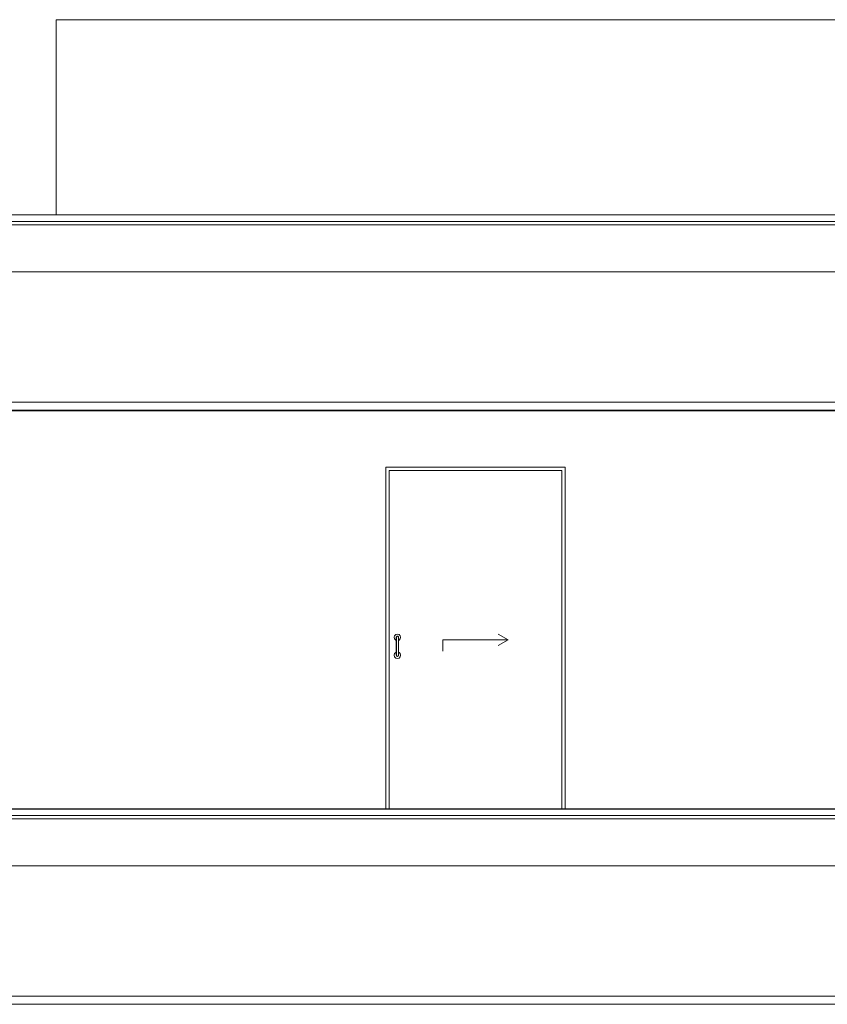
# Model space of a CAD drawing. Header units: millimetres. Extents: x -30280 to 309309, y -17460 to 4378.
# Tile 93 of 256: x 46722 to 51682, y -10094 to -4044. Entities that reach past the tile are written whole.
import ezdxf

# ---------------------------------------------------------------- set-up
doc = ezdxf.new("R2010")
doc.units = ezdxf.units.MM
doc.header["$MEASUREMENT"] = 0
doc.linetypes.add('Wipeout_Contour', pattern=[1000, 0, -1000])
for name, color, linetype, lineweight in [('P1_P2_PLANTA PRIMERA_2_07_CR_Cel Ras pladur_Pluma_Nº__1', 7, 'Continuous', 5), ('P1_P2_PLANTA PRIMERA_2_10_ESTR_Fotjats_Pluma_Nº__1', 7, 'Continuous', 5), ('P1_P2_PLANTA PRIMERA_2_12_FAÇ_Façana_Pluma_Nº__47', 7, 'Continuous', 20), ('P1_P2_PLANTA PRIMERA_2_Nuevo_07_CR_Cel Ras pladur_Pluma_Nº__1', 7, 'Continuous', 5), ('P1_P2_PLANTA PRIMERA_2_Nuevo_07_CR_Cel Ras_lames_Pluma_Nº__1', 7, 'Continuous', 5), ('P1_P2_PLANTA PRIMERA_2_Nuevo_08_E_Envans secs_Pluma_Nº__1', 7, 'Continuous', 5), ('P1_P2_PLANTA PRIMERA_2_Nuevo_14_PAV_Soft Light Grey 0554_Pluma_Nº__29', 7, 'Continuous', 20)]:
    doc.layers.add(name, color=color, linetype=linetype, lineweight=lineweight)
doc.layers.add('P1_P2_PLANTA PRIMERA_2_12_FAÇ_Façana', color=7, linetype='Continuous')
doc.layers.add('P1_P2_PLANTA PRIMERA_2_Nuevo_08_E_Envans secs', color=7, linetype='Continuous')
doc.layers.add('P1_P2_PLANTA PRIMERA_2_Nuevo_08_E_Envans secs_Pluma_Nº__3', color=7, linetype='Continuous', lineweight=5, true_color=0xa4a4a4)

msp = doc.modelspace()

# ---------------------------------------------------------------- linework, layer by layer
at = {"layer": 'P1_P2_PLANTA PRIMERA_2_10_ESTR_Fotjats_Pluma_Nº__1', "color": 7, "linetype": 'Continuous', "lineweight": 5}
for p, q in [((63966.3, -5284.4), (36809, -5284.4)), ((63966.3, -5304.4), (36809, -5304.4)), ((73152, -8934.4), (36809, -8934.4)), ((73152, -8954.4), (36809, -8954.4))]:
    msp.add_line(p, q, dxfattribs=at)
at = {"layer": 'P1_P2_PLANTA PRIMERA_2_Nuevo_07_CR_Cel Ras_lames_Pluma_Nº__1', "color": 7, "linetype": 'Continuous', "lineweight": 5}
for p, q in [((46827.7, -10094.4), (46527.7, -10094.4)), ((47127.7, -10094.4), (46827.7, -10094.4)), ((47427.7, -10094.4), (47127.7, -10094.4)), ((47727.7, -10094.4), (47427.7, -10094.4)), ((48027.7, -10094.4), (47727.7, -10094.4)), ((48327.7, -10094.4), (48027.7, -10094.4)), ((48627.7, -10094.4), (48327.7, -10094.4)), ((48927.7, -10094.4), (48627.7, -10094.4)), ((49227.7, -10094.4), (48927.7, -10094.4)), ((49527.7, -10094.4), (49227.7, -10094.4)), ((49827.7, -10094.4), (49527.7, -10094.4)), ((50127.7, -10094.4), (49827.7, -10094.4)), ((50427.7, -10094.4), (50127.7, -10094.4)), ((50727.7, -10094.4), (50427.7, -10094.4)), ((51027.7, -10094.4), (50727.7, -10094.4)), ((51327.7, -10094.4), (51027.7, -10094.4)), ((51627.7, -10094.4), (51327.7, -10094.4)), ((51927.7, -10094.4), (51627.7, -10094.4))]:
    msp.add_line(p, q, dxfattribs=at)

# ---------------------------------------------------------------- wipeouts: each hides what was drawn before it
at = {"color": 254, "linetype": 'Wipeout_Contour', "lineweight": 0, "ltscale": 188760.137024}
msp.add_wipeout([(46947.1, -4044.4), (46947.1, -5244.4), (46967.1, -5244.4), (46967.1, -4044.4)], dxfattribs=at).dxf.layer = 'P1_P2_PLANTA PRIMERA_2_12_FAÇ_Façana'
at = {"color": 254, "linetype": 'Wipeout_Contour', "lineweight": 0, "ltscale": 188438.994436}
msp.add_wipeout([(46722.1, -6394.4), (46728.1, -6394.4), (46728.1, -5594.4), (46722.1, -5594.4)], dxfattribs=at).dxf.layer = 'P1_P2_PLANTA PRIMERA_2_Nuevo_08_E_Envans secs'
at = {"color": 254, "linetype": 'Wipeout_Contour', "lineweight": 0, "ltscale": 189463.288985}
msp.add_wipeout([(46722.1, -8892.4), (46728.1, -8892.4), (46728.1, -6447.4), (46722.1, -6447.4)], dxfattribs=at).dxf.layer = 'P1_P2_PLANTA PRIMERA_2_Nuevo_08_E_Envans secs'
at = {"color": 254, "linetype": 'Wipeout_Contour', "lineweight": 0, "ltscale": 190846.801732}
msp.add_wipeout([(46722.1, -10044.4), (46728.1, -10044.4), (46728.1, -9244.4), (46722.1, -9244.4)], dxfattribs=at).dxf.layer = 'P1_P2_PLANTA PRIMERA_2_Nuevo_08_E_Envans secs'

# ---------------------------------------------------------------- next in the draw order: wipeouts: each hides what was drawn before it
at = {"color": 254, "linetype": 'Wipeout_Contour', "lineweight": 0, "ltscale": 241003.461982}
msp.add_wipeout([(46967.1, -4044.4), (46967.1, -5244.4), (73152, -5244.4), (73152, -4044.4)], dxfattribs=at).dxf.layer = 'P1_P2_PLANTA PRIMERA_2_12_FAÇ_Façana'
at = {"color": 254, "linetype": 'Wipeout_Contour', "lineweight": 0, "ltscale": 246659.370521}
msp.add_wipeout([(52187.1, -5594.4), (46728.1, -5594.4), (46728.1, -6394.4), (46936.3, -6394.4), (52187.1, -6394.4)], dxfattribs=at).dxf.layer = 'P1_P2_PLANTA PRIMERA_2_Nuevo_08_E_Envans secs'
at = {"color": 254, "linetype": 'Wipeout_Contour', "lineweight": 0, "ltscale": 400859.577067}
msp.add_wipeout([(46728.1, -8892.4), (48971.6, -8892.4), (48971.6, -6794.4), (50071.6, -6794.4), (50071.6, -8892.4), (52187.1, -8892.4), (52187.1, -6447.4), (46728.1, -6447.4)], dxfattribs=at).dxf.layer = 'P1_P2_PLANTA PRIMERA_2_Nuevo_08_E_Envans secs'
at = {"color": 254, "linetype": 'Wipeout_Contour', "lineweight": 0, "ltscale": 257250.001014}
msp.add_wipeout([(56139.9, -9244.4), (46728.1, -9244.4), (46728.1, -10044.4), (46827.7, -10044.4), (56139.9, -10044.4)], dxfattribs=at).dxf.layer = 'P1_P2_PLANTA PRIMERA_2_Nuevo_08_E_Envans secs'

# ---------------------------------------------------------------- next in the draw order: linework, layer by layer
at = {"layer": 'P1_P2_PLANTA PRIMERA_2_07_CR_Cel Ras pladur_Pluma_Nº__1', "color": 7, "linetype": 'Continuous', "lineweight": 5}
msp.add_line((63956.3, -6447.4), (37286.5, -6447.4), dxfattribs=at)
at = {"layer": 'P1_P2_PLANTA PRIMERA_2_07_CR_Cel Ras pladur_Pluma_Nº__1', "color": 7, "linetype": 'Continuous', "lineweight": 5, "flags": 128}
msp.add_lwpolyline([(51736.3, -6394.4), (51436.3, -6394.4), (51136.3, -6394.4), (50836.3, -6394.4), (50536.3, -6394.4), (50236.3, -6394.4), (49936.3, -6394.4), (49636.3, -6394.4), (49336.3, -6394.4), (49036.3, -6394.4), (48736.3, -6394.4), (48436.3, -6394.4), (48136.3, -6394.4), (47836.3, -6394.4), (47536.3, -6394.4), (47236.3, -6394.4), (46936.3, -6394.4), (46636.3, -6394.4)], dxfattribs=at)
at = {"layer": 'P1_P2_PLANTA PRIMERA_2_10_ESTR_Fotjats_Pluma_Nº__1', "color": 7, "linetype": 'Continuous', "lineweight": 5}
for p, q in [((63966.3, -5244.4), (36809, -5244.4)), ((63956.3, -5594.4), (36809, -5594.4)), ((63927.1, -9244.4), (36809, -9244.4))]:
    msp.add_line(p, q, dxfattribs=at)
at = {"layer": 'P1_P2_PLANTA PRIMERA_2_12_FAÇ_Façana_Pluma_Nº__47', "color": 7, "linetype": 'Continuous', "lineweight": 20}
for p, q in [((46947.1, -4044.4), (46967.1, -4044.4)), ((46947.1, -5244.4), (46947.1, -4044.4)), ((46967.1, -4044.4), (73152, -4044.4))]:
    msp.add_line(p, q, dxfattribs=at)
at = {"layer": 'P1_P2_PLANTA PRIMERA_2_Nuevo_07_CR_Cel Ras pladur_Pluma_Nº__1', "color": 7, "linetype": 'Continuous', "lineweight": 5, "flags": 128}
msp.add_lwpolyline([(51927.7, -10044.4), (51627.7, -10044.4), (51327.7, -10044.4), (51027.7, -10044.4), (50727.7, -10044.4), (50427.7, -10044.4), (50127.7, -10044.4), (49827.7, -10044.4), (49527.7, -10044.4), (49227.7, -10044.4), (48927.7, -10044.4), (48627.7, -10044.4), (48327.7, -10044.4), (48027.7, -10044.4), (47727.7, -10044.4), (47427.7, -10044.4), (47127.7, -10044.4), (46827.7, -10044.4), (46527.7, -10044.4)], dxfattribs=at)
at = {"layer": 'P1_P2_PLANTA PRIMERA_2_Nuevo_07_CR_Cel Ras_lames_Pluma_Nº__1', "color": 7, "linetype": 'Continuous', "lineweight": 5}
for p, q in [((46936.3, -6444.4), (46636.3, -6444.4)), ((47236.3, -6444.4), (46936.3, -6444.4)), ((47536.3, -6444.4), (47236.3, -6444.4)), ((47836.3, -6444.4), (47536.3, -6444.4)), ((48136.3, -6444.4), (47836.3, -6444.4)), ((48436.3, -6444.4), (48136.3, -6444.4)), ((48736.3, -6444.4), (48436.3, -6444.4)), ((49036.3, -6444.4), (48736.3, -6444.4)), ((49336.3, -6444.4), (49036.3, -6444.4)), ((49636.3, -6444.4), (49336.3, -6444.4)), ((49936.3, -6444.4), (49636.3, -6444.4)), ((50236.3, -6444.4), (49936.3, -6444.4)), ((50536.3, -6444.4), (50236.3, -6444.4)), ((50836.3, -6444.4), (50536.3, -6444.4)), ((51136.3, -6444.4), (50836.3, -6444.4)), ((51436.3, -6444.4), (51136.3, -6444.4)), ((51736.3, -6444.4), (51436.3, -6444.4))]:
    msp.add_line(p, q, dxfattribs=at)
at = {"layer": 'P1_P2_PLANTA PRIMERA_2_Nuevo_08_E_Envans secs_Pluma_Nº__3', "color": 253, "linetype": 'Continuous', "lineweight": 5, "true_color": 0xa4a4a4}
for p, q in [((49321.6, -7854.4), (49721.6, -7854.4)), ((49321.6, -7854.4), (49321.6, -7924.4)), ((49721.6, -7854.4), (49661, -7819.4)), ((49721.6, -7854.4), (49661, -7889.4))]:
    msp.add_line(p, q, dxfattribs=at)

# ---------------------------------------------------------------- next in the draw order: wipeouts: each hides what was drawn before it
at = {"color": 254, "linetype": 'Wipeout_Contour', "lineweight": 0, "ltscale": 198471.317644}
msp.add_wipeout([(48971.6, -6814.4), (48971.6, -8892.4), (48991.6, -8892.4), (48991.6, -6814.4)], dxfattribs=at).dxf.layer = 'P1_P2_PLANTA PRIMERA_2_Nuevo_08_E_Envans secs'
at = {"color": 254, "linetype": 'Wipeout_Contour', "lineweight": 0, "ltscale": 202737.143689}
msp.add_wipeout([(50051.6, -8892.4), (50071.6, -8892.4), (50071.6, -6814.4), (50051.6, -6814.4)], dxfattribs=at).dxf.layer = 'P1_P2_PLANTA PRIMERA_2_Nuevo_08_E_Envans secs'
at = {"color": 254, "linetype": 'Wipeout_Contour', "lineweight": 0, "ltscale": 198683.057731}
msp.add_wipeout([(49048.6, -7843.5), (49048.6, -7839.4), (49047.7, -7835.9), (49047.7, -7840.4)], dxfattribs=at).dxf.layer = 'P1_P2_PLANTA PRIMERA_2_Nuevo_08_E_Envans secs'
at = {"color": 254, "linetype": 'Wipeout_Contour', "lineweight": 0, "ltscale": 198700.90253}
msp.add_wipeout([(49034.6, -7945.4), (49034.6, -7949.4), (49035.6, -7952.9), (49035.6, -7948.4)], dxfattribs=at).dxf.layer = 'P1_P2_PLANTA PRIMERA_2_Nuevo_08_E_Envans secs'

# ---------------------------------------------------------------- next in the draw order: linework, layer by layer
at = {"layer": 'P1_P2_PLANTA PRIMERA_2_Nuevo_14_PAV_Soft Light Grey 0554_Pluma_Nº__29', "color": 7, "linetype": 'Continuous', "lineweight": 20}
for p, q in [((63956.3, -8892.4), (37833.9, -8892.4)), ((63956.3, -8894.4), (37833.9, -8894.4))]:
    msp.add_line(p, q, dxfattribs=at)

# ---------------------------------------------------------------- next in the draw order: wipeouts: each hides what was drawn before it
at = {"color": 254, "linetype": 'Wipeout_Contour', "lineweight": 0, "ltscale": 299924.706326}
msp.add_wipeout([(48971.6, -6794.4), (48971.6, -6814.4), (48991.6, -6814.4), (50051.6, -6814.4), (50071.6, -6814.4), (50071.6, -6794.4)], dxfattribs=at).dxf.layer = 'P1_P2_PLANTA PRIMERA_2_Nuevo_08_E_Envans secs'
at = {"color": 254, "linetype": 'Wipeout_Contour', "lineweight": 0, "ltscale": 198688.077215}
msp.add_wipeout([(49048.6, -7854.4), (49048.6, -7843.5), (49047.7, -7840.4), (49047.7, -7852.7)], dxfattribs=at).dxf.layer = 'P1_P2_PLANTA PRIMERA_2_Nuevo_08_E_Envans secs'
at = {"color": 254, "linetype": 'Wipeout_Contour', "lineweight": 0, "ltscale": 198695.820842}
msp.add_wipeout([(49034.6, -7934.4), (49034.6, -7945.4), (49035.6, -7948.4), (49035.6, -7936.2)], dxfattribs=at).dxf.layer = 'P1_P2_PLANTA PRIMERA_2_Nuevo_08_E_Envans secs'

# ---------------------------------------------------------------- next in the draw order: linework, layer by layer
at = {"layer": 'P1_P2_PLANTA PRIMERA_2_Nuevo_08_E_Envans secs_Pluma_Nº__1', "color": 7, "linetype": 'Continuous', "lineweight": 5}
for p, q in [((48971.6, -6794.4), (48971.6, -6814.4)), ((50071.6, -6794.4), (48971.6, -6794.4)), ((48971.6, -6814.4), (48971.6, -8892.4)), ((48991.6, -6814.4), (50051.6, -6814.4)), ((50051.6, -6814.4), (50051.6, -8892.4)), ((50071.6, -6814.4), (50071.6, -6794.4)), ((50071.6, -8892.4), (50071.6, -6814.4))]:
    msp.add_line(p, q, dxfattribs=at)

# ---------------------------------------------------------------- next in the draw order: wipeouts: each hides what was drawn before it
at = {"color": 254, "linetype": 'Wipeout_Contour', "lineweight": 0, "ltscale": 198696.776204}
msp.add_wipeout([(49048.6, -7869.4), (49048.6, -7854.4), (49047.7, -7852.7), (49047.7, -7869.4)], dxfattribs=at).dxf.layer = 'P1_P2_PLANTA PRIMERA_2_Nuevo_08_E_Envans secs'
at = {"color": 254, "linetype": 'Wipeout_Contour', "lineweight": 0, "ltscale": 198687.035936}
msp.add_wipeout([(49034.6, -7919.4), (49034.6, -7934.4), (49035.6, -7936.2), (49035.6, -7919.4)], dxfattribs=at).dxf.layer = 'P1_P2_PLANTA PRIMERA_2_Nuevo_08_E_Envans secs'

# ---------------------------------------------------------------- next in the draw order: wipeouts: each hides what was drawn before it
at = {"color": 254, "linetype": 'Wipeout_Contour', "lineweight": 0, "ltscale": 198674.358087}
msp.add_wipeout([(49047.7, -7840.4), (49047.7, -7835.9), (49045.1, -7833.4), (49045.1, -7838.2)], dxfattribs=at).dxf.layer = 'P1_P2_PLANTA PRIMERA_2_Nuevo_08_E_Envans secs'
at = {"color": 254, "linetype": 'Wipeout_Contour', "lineweight": 0, "ltscale": 198709.62493}
msp.add_wipeout([(49035.6, -7948.4), (49035.6, -7952.9), (49038.1, -7955.5), (49038.1, -7950.7)], dxfattribs=at).dxf.layer = 'P1_P2_PLANTA PRIMERA_2_Nuevo_08_E_Envans secs'

# ---------------------------------------------------------------- next in the draw order: wipeouts: each hides what was drawn before it
at = {"color": 254, "linetype": 'Wipeout_Contour', "lineweight": 0, "ltscale": 198679.852942}
msp.add_wipeout([(49047.7, -7852.7), (49047.7, -7840.4), (49045.1, -7838.2), (49045.1, -7851.4)], dxfattribs=at).dxf.layer = 'P1_P2_PLANTA PRIMERA_2_Nuevo_08_E_Envans secs'
at = {"color": 254, "linetype": 'Wipeout_Contour', "lineweight": 0, "ltscale": 198704.059295}
msp.add_wipeout([(49035.6, -7936.2), (49035.6, -7948.4), (49038.1, -7950.7), (49038.1, -7937.5)], dxfattribs=at).dxf.layer = 'P1_P2_PLANTA PRIMERA_2_Nuevo_08_E_Envans secs'

# ---------------------------------------------------------------- next in the draw order: wipeouts: each hides what was drawn before it
at = {"color": 254, "linetype": 'Wipeout_Contour', "lineweight": 0, "ltscale": 198689.379934}
msp.add_wipeout([(49047.7, -7869.4), (49047.7, -7852.7), (49045.1, -7851.4), (49045.1, -7869.4)], dxfattribs=at).dxf.layer = 'P1_P2_PLANTA PRIMERA_2_Nuevo_08_E_Envans secs'
at = {"color": 254, "linetype": 'Wipeout_Contour', "lineweight": 0, "ltscale": 198694.435801}
msp.add_wipeout([(49035.6, -7919.4), (49035.6, -7936.2), (49038.1, -7937.5), (49038.1, -7919.4)], dxfattribs=at).dxf.layer = 'P1_P2_PLANTA PRIMERA_2_Nuevo_08_E_Envans secs'

# ---------------------------------------------------------------- next in the draw order: wipeouts: each hides what was drawn before it
at = {"color": 254, "linetype": 'Wipeout_Contour', "lineweight": 0, "ltscale": 198661.350893}
msp.add_wipeout([(49045.1, -7838.2), (49045.1, -7833.4), (49041.6, -7832.4), (49041.6, -7837.4)], dxfattribs=at).dxf.layer = 'P1_P2_PLANTA PRIMERA_2_Nuevo_08_E_Envans secs'
at = {"color": 254, "linetype": 'Wipeout_Contour', "lineweight": 0, "ltscale": 198722.642732}
msp.add_wipeout([(49038.1, -7950.7), (49038.1, -7955.5), (49041.6, -7956.4), (49041.6, -7951.5)], dxfattribs=at).dxf.layer = 'P1_P2_PLANTA PRIMERA_2_Nuevo_08_E_Envans secs'

# ---------------------------------------------------------------- next in the draw order: wipeouts: each hides what was drawn before it
at = {"color": 254, "linetype": 'Wipeout_Contour', "lineweight": 0, "ltscale": 198667.119402}
msp.add_wipeout([(49045.1, -7851.4), (49045.1, -7838.2), (49041.6, -7837.4), (49041.6, -7850.9)], dxfattribs=at).dxf.layer = 'P1_P2_PLANTA PRIMERA_2_Nuevo_08_E_Envans secs'
at = {"color": 254, "linetype": 'Wipeout_Contour', "lineweight": 0, "ltscale": 198716.798754}
msp.add_wipeout([(49038.1, -7937.5), (49038.1, -7950.7), (49041.6, -7951.5), (49041.6, -7937.9)], dxfattribs=at).dxf.layer = 'P1_P2_PLANTA PRIMERA_2_Nuevo_08_E_Envans secs'

# ---------------------------------------------------------------- next in the draw order: wipeouts: each hides what was drawn before it
at = {"color": 254, "linetype": 'Wipeout_Contour', "lineweight": 0, "ltscale": 198677.124497}
msp.add_wipeout([(49045.1, -7869.4), (49045.1, -7851.4), (49041.6, -7850.9), (49041.6, -7869.4)], dxfattribs=at).dxf.layer = 'P1_P2_PLANTA PRIMERA_2_Nuevo_08_E_Envans secs'
at = {"color": 254, "linetype": 'Wipeout_Contour', "lineweight": 0, "ltscale": 198706.691647}
msp.add_wipeout([(49038.1, -7919.4), (49038.1, -7937.5), (49041.6, -7937.9), (49041.6, -7919.4)], dxfattribs=at).dxf.layer = 'P1_P2_PLANTA PRIMERA_2_Nuevo_08_E_Envans secs'

# ---------------------------------------------------------------- next in the draw order: wipeouts: each hides what was drawn before it
at = {"color": 254, "linetype": 'Wipeout_Contour', "lineweight": 0, "ltscale": 198647.526246}
msp.add_wipeout([(49041.6, -7837.4), (49041.6, -7832.4), (49038.1, -7833.4), (49038.1, -7838.2)], dxfattribs=at).dxf.layer = 'P1_P2_PLANTA PRIMERA_2_Nuevo_08_E_Envans secs'
at = {"color": 254, "linetype": 'Wipeout_Contour', "lineweight": 0, "ltscale": 198736.462191}
msp.add_wipeout([(49041.6, -7951.5), (49041.6, -7956.4), (49045.1, -7955.5), (49045.1, -7950.7)], dxfattribs=at).dxf.layer = 'P1_P2_PLANTA PRIMERA_2_Nuevo_08_E_Envans secs'

# ---------------------------------------------------------------- next in the draw order: wipeouts: each hides what was drawn before it
at = {"color": 254, "linetype": 'Wipeout_Contour', "lineweight": 0, "ltscale": 198653.295152}
msp.add_wipeout([(49041.6, -7850.9), (49041.6, -7837.4), (49038.1, -7838.2), (49038.1, -7851.4)], dxfattribs=at).dxf.layer = 'P1_P2_PLANTA PRIMERA_2_Nuevo_08_E_Envans secs'
at = {"color": 254, "linetype": 'Wipeout_Contour', "lineweight": 0, "ltscale": 198730.618615}
msp.add_wipeout([(49041.6, -7937.9), (49041.6, -7951.5), (49045.1, -7950.7), (49045.1, -7937.5)], dxfattribs=at).dxf.layer = 'P1_P2_PLANTA PRIMERA_2_Nuevo_08_E_Envans secs'

# ---------------------------------------------------------------- next in the draw order: wipeouts: each hides what was drawn before it
at = {"color": 254, "linetype": 'Wipeout_Contour', "lineweight": 0, "ltscale": 198663.300934}
msp.add_wipeout([(49041.6, -7869.4), (49041.6, -7850.9), (49038.1, -7851.4), (49038.1, -7869.4)], dxfattribs=at).dxf.layer = 'P1_P2_PLANTA PRIMERA_2_Nuevo_08_E_Envans secs'
at = {"color": 254, "linetype": 'Wipeout_Contour', "lineweight": 0, "ltscale": 198720.512201}
msp.add_wipeout([(49041.6, -7919.4), (49041.6, -7937.9), (49045.1, -7937.5), (49045.1, -7919.4)], dxfattribs=at).dxf.layer = 'P1_P2_PLANTA PRIMERA_2_Nuevo_08_E_Envans secs'

# ---------------------------------------------------------------- next in the draw order: wipeouts: each hides what was drawn before it
at = {"color": 254, "linetype": 'Wipeout_Contour', "lineweight": 0, "ltscale": 198636.588632}
msp.add_wipeout([(49038.1, -7838.2), (49038.1, -7833.4), (49035.6, -7835.9), (49035.6, -7840.4)], dxfattribs=at).dxf.layer = 'P1_P2_PLANTA PRIMERA_2_Nuevo_08_E_Envans secs'
at = {"color": 254, "linetype": 'Wipeout_Contour', "lineweight": 0, "ltscale": 198747.380579}
msp.add_wipeout([(49045.1, -7950.7), (49045.1, -7955.5), (49047.7, -7952.9), (49047.7, -7948.4)], dxfattribs=at).dxf.layer = 'P1_P2_PLANTA PRIMERA_2_Nuevo_08_E_Envans secs'

# ---------------------------------------------------------------- next in the draw order: wipeouts: each hides what was drawn before it
at = {"color": 254, "linetype": 'Wipeout_Contour', "lineweight": 0, "ltscale": 198642.084522}
msp.add_wipeout([(49038.1, -7851.4), (49038.1, -7838.2), (49035.6, -7840.4), (49035.6, -7852.7)], dxfattribs=at).dxf.layer = 'P1_P2_PLANTA PRIMERA_2_Nuevo_08_E_Envans secs'
at = {"color": 254, "linetype": 'Wipeout_Contour', "lineweight": 0, "ltscale": 198741.815993}
msp.add_wipeout([(49045.1, -7937.5), (49045.1, -7950.7), (49047.7, -7948.4), (49047.7, -7936.2)], dxfattribs=at).dxf.layer = 'P1_P2_PLANTA PRIMERA_2_Nuevo_08_E_Envans secs'

# ---------------------------------------------------------------- next in the draw order: wipeouts: each hides what was drawn before it
at = {"color": 254, "linetype": 'Wipeout_Contour', "lineweight": 0, "ltscale": 198651.613308}
msp.add_wipeout([(49038.1, -7869.4), (49038.1, -7851.4), (49035.6, -7852.7), (49035.6, -7869.4)], dxfattribs=at).dxf.layer = 'P1_P2_PLANTA PRIMERA_2_Nuevo_08_E_Envans secs'
at = {"color": 254, "linetype": 'Wipeout_Contour', "lineweight": 0, "ltscale": 198732.194309}
msp.add_wipeout([(49045.1, -7919.4), (49045.1, -7937.5), (49047.7, -7936.2), (49047.7, -7919.4)], dxfattribs=at).dxf.layer = 'P1_P2_PLANTA PRIMERA_2_Nuevo_08_E_Envans secs'

# ---------------------------------------------------------------- next in the draw order: wipeouts: each hides what was drawn before it
at = {"color": 254, "linetype": 'Wipeout_Contour', "lineweight": 0, "ltscale": 198631.464126}
msp.add_wipeout([(49035.6, -7840.4), (49035.6, -7835.9), (49034.6, -7839.4), (49034.6, -7843.5)], dxfattribs=at).dxf.layer = 'P1_P2_PLANTA PRIMERA_2_Nuevo_08_E_Envans secs'
at = {"color": 254, "linetype": 'Wipeout_Contour', "lineweight": 0, "ltscale": 198752.478143}
msp.add_wipeout([(49047.7, -7948.4), (49047.7, -7952.9), (49048.6, -7949.4), (49048.6, -7945.4)], dxfattribs=at).dxf.layer = 'P1_P2_PLANTA PRIMERA_2_Nuevo_08_E_Envans secs'

# ---------------------------------------------------------------- next in the draw order: wipeouts: each hides what was drawn before it
at = {"color": 254, "linetype": 'Wipeout_Contour', "lineweight": 0, "ltscale": 198636.48491}
msp.add_wipeout([(49035.6, -7852.7), (49035.6, -7840.4), (49034.6, -7843.5), (49034.6, -7854.4)], dxfattribs=at).dxf.layer = 'P1_P2_PLANTA PRIMERA_2_Nuevo_08_E_Envans secs'
at = {"color": 254, "linetype": 'Wipeout_Contour', "lineweight": 0, "ltscale": 198747.39777}
msp.add_wipeout([(49047.7, -7936.2), (49047.7, -7948.4), (49048.6, -7945.4), (49048.6, -7934.4)], dxfattribs=at).dxf.layer = 'P1_P2_PLANTA PRIMERA_2_Nuevo_08_E_Envans secs'

# ---------------------------------------------------------------- next in the draw order: wipeouts: each hides what was drawn before it
at = {"color": 254, "linetype": 'Wipeout_Contour', "lineweight": 0, "ltscale": 198645.18615}
msp.add_wipeout([(49035.6, -7869.4), (49035.6, -7852.7), (49034.6, -7854.4), (49034.6, -7869.4)], dxfattribs=at).dxf.layer = 'P1_P2_PLANTA PRIMERA_2_Nuevo_08_E_Envans secs'
at = {"color": 254, "linetype": 'Wipeout_Contour', "lineweight": 0, "ltscale": 198738.615135}
msp.add_wipeout([(49047.7, -7919.4), (49047.7, -7936.2), (49048.6, -7934.4), (49048.6, -7919.4)], dxfattribs=at).dxf.layer = 'P1_P2_PLANTA PRIMERA_2_Nuevo_08_E_Envans secs'

# ---------------------------------------------------------------- next in the draw order: wipeouts: each hides what was drawn before it
at = {"color": 254, "linetype": 'Wipeout_Contour', "lineweight": 0, "ltscale": 198673.001698}
msp.add_wipeout([(49035.6, -7919.4), (49038.1, -7919.4), (49038.1, -7869.4), (49035.6, -7869.4)], dxfattribs=at).dxf.layer = 'P1_P2_PLANTA PRIMERA_2_Nuevo_08_E_Envans secs'

# ---------------------------------------------------------------- next in the draw order: wipeouts: each hides what was drawn before it
at = {"color": 254, "linetype": 'Wipeout_Contour', "lineweight": 0, "ltscale": 198684.971938}
msp.add_wipeout([(49038.1, -7919.4), (49041.6, -7919.4), (49041.6, -7869.4), (49038.1, -7869.4)], dxfattribs=at).dxf.layer = 'P1_P2_PLANTA PRIMERA_2_Nuevo_08_E_Envans secs'

# ---------------------------------------------------------------- next in the draw order: wipeouts: each hides what was drawn before it
at = {"color": 254, "linetype": 'Wipeout_Contour', "lineweight": 0, "ltscale": 198698.793998}
msp.add_wipeout([(49041.6, -7919.4), (49045.1, -7919.4), (49045.1, -7869.4), (49041.6, -7869.4)], dxfattribs=at).dxf.layer = 'P1_P2_PLANTA PRIMERA_2_Nuevo_08_E_Envans secs'

# ---------------------------------------------------------------- next in the draw order: wipeouts: each hides what was drawn before it
at = {"color": 254, "linetype": 'Wipeout_Contour', "lineweight": 0, "ltscale": 198710.764269}
msp.add_wipeout([(49045.1, -7919.4), (49047.7, -7919.4), (49047.7, -7869.4), (49045.1, -7869.4)], dxfattribs=at).dxf.layer = 'P1_P2_PLANTA PRIMERA_2_Nuevo_08_E_Envans secs'

# ---------------------------------------------------------------- next in the draw order: wipeouts: each hides what was drawn before it
at = {"color": 254, "linetype": 'Wipeout_Contour', "lineweight": 0, "ltscale": 1042956.999698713}
msp.add_wipeout([(49021.6, -7839.4), (49024.3, -7849.4), (49031.6, -7856.8), (49034.6, -7857.6), (49034.6, -7839.4), (49035.6, -7835.9), (49038.1, -7833.4), (49041.6, -7832.4), (49045.1, -7833.4), (49047.7, -7835.9), (49048.6, -7839.4), (49048.6, -7854.4), (49048.6, -7857.6), (49051.6, -7856.8), (49058.9, -7849.4), (49061.6, -7839.4), (49058.9, -7829.4), (49051.6, -7822.1), (49041.6, -7819.4), (49031.6, -7822.1), (49024.3, -7829.4)], dxfattribs=at).dxf.layer = 'P1_P2_PLANTA PRIMERA_2_Nuevo_08_E_Envans secs'
at = {"color": 254, "linetype": 'Wipeout_Contour', "lineweight": 0, "ltscale": 1043322.28614487}
msp.add_wipeout([(49021.6, -7949.4), (49024.3, -7959.4), (49031.6, -7966.8), (49041.6, -7969.4), (49051.6, -7966.8), (49058.9, -7959.4), (49061.6, -7949.4), (49058.9, -7939.4), (49051.6, -7932.1), (49048.6, -7931.3), (49048.6, -7934.4), (49048.6, -7949.4), (49047.7, -7952.9), (49045.1, -7955.5), (49041.6, -7956.4), (49038.1, -7955.5), (49035.6, -7952.9), (49034.6, -7949.4), (49034.6, -7931.3), (49031.6, -7932.1), (49024.3, -7939.4)], dxfattribs=at).dxf.layer = 'P1_P2_PLANTA PRIMERA_2_Nuevo_08_E_Envans secs'

# ---------------------------------------------------------------- next in the draw order: linework, layer by layer
at = {"layer": 'P1_P2_PLANTA PRIMERA_2_Nuevo_08_E_Envans secs_Pluma_Nº__1', "color": 7, "linetype": 'Continuous', "lineweight": 5}
for p, q in [((48991.6, -8892.4), (48991.6, -6814.4)), ((49024.3, -7829.4), (49021.6, -7839.4)), ((49021.6, -7839.4), (49024.3, -7849.4)), ((49031.6, -7822.1), (49024.3, -7829.4)), ((49024.3, -7849.4), (49031.6, -7856.8)), ((49041.6, -7819.4), (49031.6, -7822.1)), ((49031.6, -7856.8), (49034.6, -7857.6)), ((49035.6, -7835.9), (49034.6, -7839.4)), ((49034.6, -7839.4), (49034.6, -7843.5)), ((49034.6, -7843.5), (49034.6, -7854.4)), ((49034.6, -7854.4), (49034.6, -7869.4)), ((49038.1, -7833.4), (49035.6, -7835.9)), ((49041.6, -7832.4), (49038.1, -7833.4)), ((49051.6, -7822.1), (49041.6, -7819.4)), ((49045.1, -7833.4), (49041.6, -7832.4)), ((49047.7, -7835.9), (49045.1, -7833.4)), ((49048.6, -7839.4), (49047.7, -7835.9)), ((49048.6, -7839.4), (49048.6, -7843.5)), ((49048.6, -7843.5), (49048.6, -7854.4)), ((49048.6, -7854.4), (49048.6, -7869.4)), ((49048.6, -7857.6), (49051.6, -7856.8)), ((49058.9, -7829.4), (49051.6, -7822.1)), ((49051.6, -7856.8), (49058.9, -7849.4)), ((49061.6, -7839.4), (49058.9, -7829.4)), ((49058.9, -7849.4), (49061.6, -7839.4)), ((49034.6, -7919.4), (49034.6, -7869.4)), ((49034.6, -7934.4), (49034.6, -7919.4)), ((49048.6, -7919.4), (49048.6, -7869.4)), ((49048.6, -7934.4), (49048.6, -7919.4)), ((49024.3, -7939.4), (49021.6, -7949.4)), ((49021.6, -7949.4), (49024.3, -7959.4)), ((49031.6, -7932.1), (49024.3, -7939.4)), ((49024.3, -7959.4), (49031.6, -7966.8)), ((49034.6, -7931.3), (49031.6, -7932.1)), ((49031.6, -7966.8), (49041.6, -7969.4)), ((49034.6, -7945.4), (49034.6, -7934.4)), ((49034.6, -7949.4), (49034.6, -7945.4)), ((49034.6, -7949.4), (49035.6, -7952.9)), ((49035.6, -7952.9), (49038.1, -7955.5)), ((49038.1, -7955.5), (49041.6, -7956.4)), ((49041.6, -7956.4), (49045.1, -7955.5)), ((49041.6, -7969.4), (49051.6, -7966.8)), ((49045.1, -7955.5), (49047.7, -7952.9)), ((49047.7, -7952.9), (49048.6, -7949.4)), ((49051.6, -7932.1), (49048.6, -7931.3)), ((49048.6, -7945.4), (49048.6, -7934.4)), ((49048.6, -7949.4), (49048.6, -7945.4)), ((49058.9, -7939.4), (49051.6, -7932.1)), ((49051.6, -7966.8), (49058.9, -7959.4)), ((49061.6, -7949.4), (49058.9, -7939.4)), ((49058.9, -7959.4), (49061.6, -7949.4))]:
    msp.add_line(p, q, dxfattribs=at)

doc.saveas('drawing.dxf')
